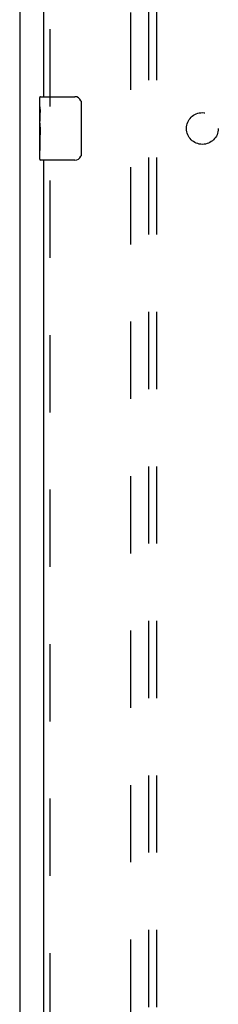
# Model space of a CAD drawing. Header units: inches. Extents: x 0 to 221, y 0 to 143.
# Tile 8 of 33: x 41 to 44, y 63 to 79. Entities that reach past the tile are written whole.
import ezdxf

# ---------------------------------------------------------------- set-up
doc = ezdxf.new("R2010")
doc.units = ezdxf.units.IN
doc.header["$LTSCALE"] = 12.149718
doc.header["$MEASUREMENT"] = 0
doc.linetypes.add('HIDDEN', pattern=[0.2, 0.1, -0.1])
doc.layers.get('0').update_dxf_attribs({"linetype": 'CONTINUOUS'})
for name, color, linetype in [('DEFAULT_2', 8, 'HIDDEN'), ('LEFTHAND_DOOR_ASSEMBLY', 7, 'CONTINUOUS'), ('SUBPANEL', 7, 'CONTINUOUS')]:
    doc.layers.add(name, color=color, linetype=linetype)

msp = doc.modelspace()

# ---------------------------------------------------------------- linework, layer by layer
at = {"color": 3, "linetype": 'Continuous'}
msp.add_line((41, 106.818), (41, 47.026), dxfattribs=at)
at = {"layer": 'DEFAULT_2', "color": 8, "linetype": 'HIDDEN'}
msp.add_line((42.75, 48.37), (42.75, 105.474), dxfattribs=at)
at = {"layer": 'LEFTHAND_DOOR_ASSEMBLY', "color": 8, "linetype": 'HIDDEN'}
for p, q in [((41.479, 77.267), (41.479, 100.827)), ((41.479, 53.017), (41.479, 76.577))]:
    msp.add_line(p, q, dxfattribs=at)
at = {"layer": 'LEFTHAND_DOOR_ASSEMBLY', "color": 3, "linetype": 'Continuous'}
for p, q in [((41.375, 100.672), (41.375, 77.422)), ((41.375, 76.422), (41.375, 53.172))]:
    msp.add_line(p, q, dxfattribs=at)
at = {"layer": 'LEFTHAND_DOOR_ASSEMBLY', "color": 7, "linetype": 'Continuous'}
for p, q in [((41.315, 77.261), (41.315, 77.407)), ((41.33, 77.422), (41.87, 77.422)), ((41.97, 77.322), (41.97, 76.522)), ((41.315, 77.004), (41.315, 77.26)), ((41.321, 77.205), (41.315, 77.205)), ((41.322, 77.037), (41.322, 77.173)), ((41.315, 77.037), (41.322, 77.037)), ((41.315, 76.437), (41.315, 77.001)), ((41.317, 76.974), (41.315, 76.974)), ((41.317, 76.976), (41.319, 76.954)), ((41.315, 76.843), (41.321, 76.843)), ((41.315, 76.807), (41.322, 76.807)), ((41.315, 76.744), (41.322, 76.744)), ((41.322, 76.576), (41.322, 76.807)), ((41.315, 76.576), (41.322, 76.576)), ((41.87, 76.422), (41.33, 76.422))]:
    msp.add_line(p, q, dxfattribs=at)
for points in [[(41.964, 77.358), (41.966, 77.352), (41.967, 77.347), (41.968, 77.341), (41.969, 77.335), (41.97, 77.328), (41.97, 77.322)], [(41.315, 77.261), (41.315, 77.258), (41.316, 77.253), (41.316, 77.248), (41.318, 77.234)], [(41.318, 77.234), (41.319, 77.227), (41.32, 77.219), (41.321, 77.21)], [(41.321, 77.21), (41.321, 77.201), (41.322, 77.192), (41.322, 77.183), (41.322, 77.173)], [(41.315, 77.004), (41.315, 76.995), (41.316, 76.986), (41.317, 76.976)], [(41.319, 76.954), (41.32, 76.943), (41.32, 76.931), (41.321, 76.918), (41.322, 76.906), (41.322, 76.893), (41.322, 76.88), (41.322, 76.867), (41.322, 76.854), (41.321, 76.842), (41.32, 76.83), (41.32, 76.818)], [(41.97, 76.522), (41.97, 76.516), (41.969, 76.509), (41.968, 76.503), (41.967, 76.497), (41.966, 76.491), (41.964, 76.486)]]:
    msp.add_lwpolyline(points, dxfattribs=at)
for centre, radius, start, end in [((41.33, 77.407), 0.015, 90, 180), ((41.87, 77.322), 0.1, 21.1999, 90), ((41.33, 76.437), 0.015, 180, 270), ((41.87, 76.522), 0.1, 270, 338.7946)]:
    msp.add_arc(centre, radius, start, end, dxfattribs=at)
msp.add_ellipse((41.578, 76.838), major_axis=(0.263, 0), ratio=0.432808, start_param=3.141593, end_param=3.321581, dxfattribs=at)
at = {"layer": 'SUBPANEL', "color": 8, "linetype": 'HIDDEN'}
for p, q in [((43.032, 50.953), (43.032, 102.891)), ((43.157, 50.953), (43.157, 102.891))]:
    msp.add_line(p, q, dxfattribs=at)
msp.add_circle((43.875, 76.922), 0.25, dxfattribs=at)

doc.saveas('drawing.dxf')
